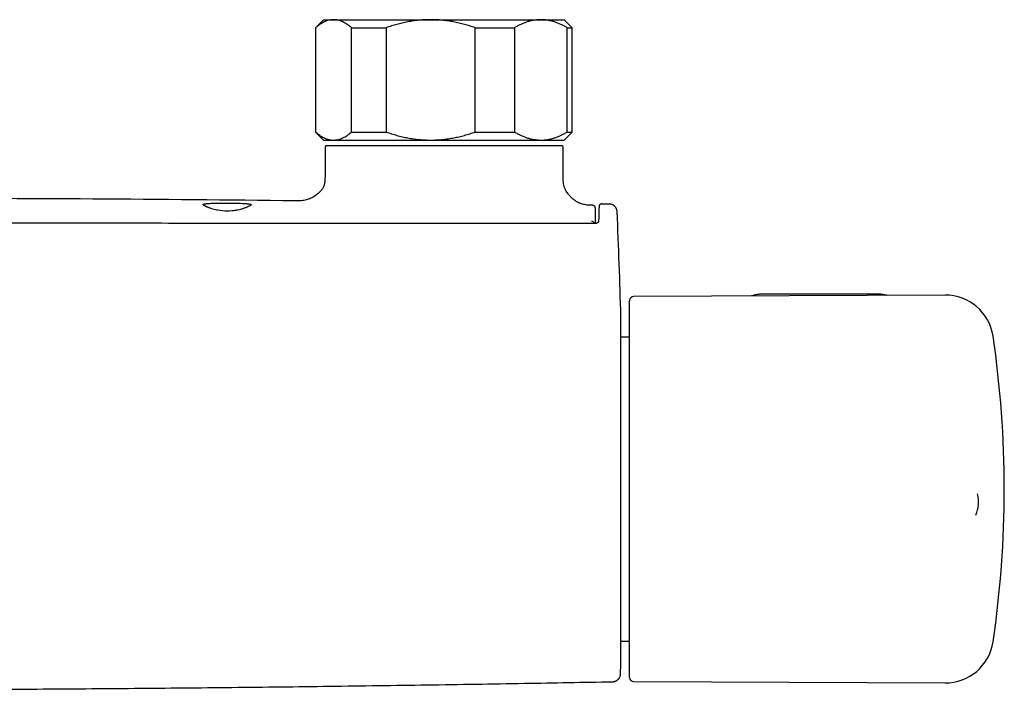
# Model space of a CAD drawing. Header units: millimetres. Extents: x 8 to 1577, y 12 to 2536.
# Tile 6 of 67: x 824 to 947, y 1189 to 1273. Entities that reach past the tile are written whole.
import ezdxf

# ---------------------------------------------------------------- set-up
doc = ezdxf.new("R2010")
doc.units = ezdxf.units.MM

msp = doc.modelspace()

# ---------------------------------------------------------------- linework, layer by layer
at = {"color": 7, "linetype": 'Continuous', "lineweight": 30}
for p, q in [((862.1, 1272.65), (861.1, 1271.65)), ((862.1, 1272.65), (863.37, 1272.65)), ((863.37, 1272.65), (875.47, 1272.65)), ((875.47, 1272.65), (889.2, 1272.65)), ((889.2, 1272.65), (892.1, 1272.65)), ((893.1, 1271.65), (892.1, 1272.65)), ((861.1, 1271.65), (861.1, 1258.65)), ((861.1, 1271.65), (861.13, 1271.65)), ((861.13, 1271.65), (861.13, 1258.65)), ((865.61, 1271.65), (869.93, 1271.65)), ((865.61, 1258.65), (865.61, 1271.65)), ((869.93, 1271.65), (869.93, 1258.65)), ((881, 1258.65), (881, 1271.65)), ((881, 1271.65), (885.91, 1271.65)), ((885.91, 1271.65), (885.91, 1258.65)), ((892.49, 1258.65), (892.49, 1271.65)), ((892.49, 1271.65), (893.1, 1271.65)), ((893.1, 1258.65), (893.1, 1271.65)), ((861.1, 1258.65), (862.1, 1257.65)), ((861.1, 1258.65), (861.13, 1258.65)), ((865.61, 1258.65), (869.93, 1258.65)), ((881, 1258.65), (885.91, 1258.65)), ((892.1, 1257.65), (893.1, 1258.65)), ((892.49, 1258.65), (893.1, 1258.65)), ((862.1, 1257.65), (863.37, 1257.65)), ((862.3, 1256.75), (862.3, 1253.15)), ((862.5, 1256.95), (891.79, 1256.95)), ((863.37, 1257.65), (875.47, 1257.65)), ((875.47, 1257.65), (889.2, 1257.65)), ((889.2, 1257.65), (892.1, 1257.65)), ((891.99, 1253.15), (891.99, 1256.75)), ((895.62, 1249.52), (895.62, 1249.52)), ((895.63, 1249.52), (895.67, 1249.51)), ((896.81, 1249.69), (896.81, 1249.69)), ((895.8, 1247.36), (895.8, 1247.24)), ((939.6, 1238.32), (900.76, 1238.15)), ((930.91, 1238.46), (917.11, 1238.46)), ((900.26, 1212.55), (900.26, 1237.65)), ((899.17, 1192.65), (899.17, 1235.65)), ((900.26, 1233.1), (899.17, 1233.1)), ((900.26, 1190.65), (900.26, 1212.55)), ((943.63, 1213.53), (943.63, 1213.54)), ((899.17, 1195.2), (900.26, 1195.2)), ((900.76, 1190.15), (939.6, 1189.98))]:
    msp.add_line(p, q, dxfattribs=at)
at = {"color": 7, "linetype": 'Continuous', "lineweight": 30, "flags": 128}
for points in [[(850.1, 1249.8), (850.48, 1249.8), (850.85, 1249.79), (851.23, 1249.78), (851.5, 1249.78), (851.76, 1249.77), (852, 1249.75), (852.23, 1249.74), (852.32, 1249.73), (852.41, 1249.73), (852.51, 1249.72), (852.61, 1249.71), (852.7, 1249.7), (852.79, 1249.69), (852.88, 1249.67), (852.93, 1249.66), (852.97, 1249.66), (853, 1249.65), (853.03, 1249.64), (853.05, 1249.64), (853.06, 1249.63), (853.07, 1249.63), (853.08, 1249.62), (853.09, 1249.62), (853.09, 1249.61), (853.1, 1249.6), (853.1, 1249.6), (853.1, 1249.59), (853.09, 1249.57), (853.07, 1249.55), (853.04, 1249.52), (852.96, 1249.47), (852.86, 1249.41), (852.81, 1249.39), (852.74, 1249.35), (852.67, 1249.32), (852.58, 1249.28), (852.58, 1249.28), (852.58, 1249.28), (852.58, 1249.28), (852.58, 1249.28), (852.58, 1249.28), (852.58, 1249.28), (852.58, 1249.28), (852.58, 1249.28), (852.58, 1249.28), (852.57, 1249.28), (852.56, 1249.27), (852.53, 1249.26), (852.49, 1249.24), (852.43, 1249.22), (852.33, 1249.18), (852.21, 1249.14), (852.16, 1249.12), (852.11, 1249.1), (852.05, 1249.09), (852, 1249.07), (851.94, 1249.05), (851.89, 1249.04), (851.65, 1248.97), (851.44, 1248.93), (851.25, 1248.89), (851.14, 1248.87), (851.02, 1248.85), (850.91, 1248.84), (850.79, 1248.82), (850.67, 1248.81), (850.38, 1248.79), (850.1, 1248.79), (849.82, 1248.79), (849.53, 1248.82), (849.24, 1248.85), (848.95, 1248.9), (848.81, 1248.92), (848.66, 1248.96), (848.5, 1249), (848.33, 1249.04), (848.16, 1249.09), (847.99, 1249.15), (847.9, 1249.18), (847.83, 1249.21), (847.77, 1249.23), (847.72, 1249.25), (847.66, 1249.27), (847.63, 1249.29), (847.62, 1249.29), (847.59, 1249.31), (847.56, 1249.32), (847.54, 1249.33), (847.51, 1249.34), (847.49, 1249.35), (847.46, 1249.36), (847.44, 1249.37), (847.34, 1249.43), (847.29, 1249.46), (847.24, 1249.49), (847.2, 1249.51), (847.16, 1249.53), (847.12, 1249.58), (847.1, 1249.61), (847.1, 1249.62), (847.11, 1249.63), (847.12, 1249.64), (847.15, 1249.65), (847.16, 1249.66), (847.19, 1249.67), (847.22, 1249.67), (847.26, 1249.68), (847.31, 1249.69), (847.36, 1249.7), (847.41, 1249.71), (847.45, 1249.71), (847.5, 1249.72), (847.56, 1249.72), (847.61, 1249.73), (847.66, 1249.73), (847.81, 1249.75), (847.96, 1249.76), (848.11, 1249.77), (848.26, 1249.77), (848.42, 1249.78), (848.59, 1249.79), (848.77, 1249.79), (848.95, 1249.8), (849.32, 1249.8), (849.71, 1249.8), (850.1, 1249.8)], [(896.82, 1249.69), (896.94, 1249.69), (897.05, 1249.69), (897.16, 1249.69), (897.28, 1249.68), (897.39, 1249.68), (897.5, 1249.68), (897.62, 1249.68), (897.73, 1249.68)]]:
    msp.add_lwpolyline(points, dxfattribs=at)
at = {"color": 7, "linetype": 'Continuous', "lineweight": 30}
for centre, radius, start, end in [((862.5, 1256.75), 0.2, 90, 180), ((891.79, 1256.75), 0.2, 0, 90), ((802.1, -3749.82), 5000.21, 89.35207, 89.93125), ((99.46, 1214.15), 800, 1.54039, 2.47664), ((939.62, 1232.32), 6, 8.4268, 90.25), ((900.76, 1237.65), 0.5, 90.25, 180), ((898.97, 1235.65), 0.2, 0, 1.5404), ((816.96, 1214.15), 130, 351.5732, 8.4268), ((939.76, 1212.52), 4, 336.1073, 14.8172), ((939.62, 1195.98), 6, 269.75, 351.5732), ((99.46, 1214.15), 800, 358.35228, 358.45961), ((898.97, 1192.65), 0.2, 358.4596, 0), ((900.76, 1190.65), 0.5, 180, 269.75)]:
    msp.add_arc(centre, radius, start, end, dxfattribs=at)
for points, knots in [([(863.37, 1272.65), (863.34, 1272.65), (863.23, 1272.65), (863.02, 1272.63), (862.75, 1272.58), (862.48, 1272.49), (862.21, 1272.38), (861.93, 1272.24), (861.66, 1272.07), (861.39, 1271.87), (861.22, 1271.72), (861.13, 1271.65)], [0, 0, 0, 0, 0.034085, 0.153093, 0.272216, 0.39135, 0.510374, 0.63243, 0.754489, 0.877243, 1, 1, 1, 1]), ([(865.61, 1271.65), (865.52, 1271.72), (865.35, 1271.87), (865.08, 1272.07), (864.8, 1272.24), (864.52, 1272.38), (864.24, 1272.5), (863.95, 1272.59), (863.66, 1272.64), (863.47, 1272.65), (863.37, 1272.65)], [0, 0, 0, 0, 0.122898, 0.245942, 0.369483, 0.493217, 0.619247, 0.745529, 0.87262, 1, 1, 1, 1]), ([(875.47, 1272.65), (875.4, 1272.65), (875.12, 1272.65), (874.61, 1272.63), (873.94, 1272.58), (873.27, 1272.49), (872.6, 1272.38), (871.93, 1272.24), (871.26, 1272.07), (870.59, 1271.87), (870.15, 1271.72), (869.93, 1271.65)], [0, 0, 0, 0, 0.034085, 0.152699, 0.271315, 0.390844, 0.510376, 0.632431, 0.75449, 0.877243, 1, 1, 1, 1]), ([(881, 1271.65), (880.78, 1271.72), (880.35, 1271.87), (879.68, 1272.07), (879, 1272.24), (878.31, 1272.38), (877.61, 1272.5), (876.9, 1272.59), (876.19, 1272.64), (875.71, 1272.65), (875.47, 1272.65)], [0, 0, 0, 0, 0.122973, 0.245942, 0.369581, 0.493217, 0.619375, 0.745529, 0.872765, 1, 1, 1, 1]), ([(889.2, 1272.65), (889.16, 1272.65), (888.99, 1272.65), (888.69, 1272.63), (888.29, 1272.58), (887.89, 1272.49), (887.49, 1272.38), (887.09, 1272.24), (886.69, 1272.07), (886.3, 1271.87), (886.04, 1271.72), (885.91, 1271.65)], [0, 0, 0, 0, 0.031426, 0.150353, 0.269282, 0.389133, 0.508986, 0.631385, 0.753788, 0.876892, 1, 1, 1, 1]), ([(892.49, 1271.65), (892.36, 1271.72), (892.1, 1271.87), (891.7, 1272.07), (891.3, 1272.24), (890.89, 1272.38), (890.47, 1272.5), (890.05, 1272.59), (889.62, 1272.64), (889.34, 1272.65), (889.2, 1272.65)], [0, 0, 0, 0, 0.122973, 0.245942, 0.369581, 0.493217, 0.619375, 0.745529, 0.872765, 1, 1, 1, 1]), ([(861.13, 1258.65), (861.22, 1258.58), (861.39, 1258.43), (861.66, 1258.23), (861.94, 1258.06), (862.22, 1257.91), (862.5, 1257.8), (862.79, 1257.71), (863.08, 1257.66), (863.27, 1257.65), (863.37, 1257.65)], [0, 0, 0, 0, 0.122973, 0.245942, 0.369581, 0.493217, 0.619247, 0.745529, 0.87262, 1, 1, 1, 1]), ([(863.37, 1257.65), (863.4, 1257.65), (863.51, 1257.65), (863.72, 1257.67), (863.99, 1257.72), (864.26, 1257.81), (864.53, 1257.92), (864.81, 1258.06), (865.08, 1258.23), (865.35, 1258.43), (865.52, 1258.58), (865.61, 1258.65)], [0, 0, 0, 0, 0.034085, 0.152582, 0.271315, 0.390737, 0.510377, 0.632337, 0.75449, 0.877169, 1, 1, 1, 1]), ([(869.93, 1258.65), (870.15, 1258.58), (870.59, 1258.43), (871.26, 1258.23), (871.94, 1258.06), (872.63, 1257.91), (873.32, 1257.8), (874.03, 1257.71), (874.75, 1257.66), (875.23, 1257.65), (875.47, 1257.65)], [0, 0, 0, 0, 0.122973, 0.245942, 0.369581, 0.493217, 0.619375, 0.745529, 0.872765, 1, 1, 1, 1]), ([(875.47, 1257.65), (875.53, 1257.65), (875.82, 1257.65), (876.33, 1257.67), (877, 1257.72), (877.67, 1257.81), (878.34, 1257.92), (879.01, 1258.06), (879.68, 1258.23), (880.35, 1258.43), (880.78, 1258.58), (881, 1258.65)], [0, 0, 0, 0, 0.034085, 0.152699, 0.271315, 0.390844, 0.510376, 0.632431, 0.75449, 0.877243, 1, 1, 1, 1]), ([(885.91, 1258.65), (886.03, 1258.58), (886.29, 1258.43), (886.67, 1258.24), (887.06, 1258.07), (887.46, 1257.93), (887.86, 1257.81), (888.27, 1257.73), (888.68, 1257.67), (888.99, 1257.65), (889.16, 1257.65), (889.2, 1257.65)], [0, 0, 0, 0, 0.119246, 0.2384889, 0.3583379, 0.4781835, 0.6002988, 0.7224112, 0.8454934, 0.9685743, 1, 1, 1, 1]), ([(889.2, 1257.65), (889.33, 1257.65), (889.61, 1257.66), (890.02, 1257.71), (890.43, 1257.79), (890.85, 1257.9), (891.26, 1258.05), (891.67, 1258.22), (892.08, 1258.42), (892.35, 1258.57), (892.49, 1258.65)], [0, 0, 0, 0, 0.122618, 0.245238, 0.368878, 0.492521, 0.618996, 0.745475, 0.872735, 1, 1, 1, 1]), ([(862.3, 1253.15), (862.3, 1253.05), (862.3, 1252.86), (862.29, 1252.58), (862.26, 1252.34), (862.21, 1252.12), (862.15, 1251.92), (862.07, 1251.74), (861.99, 1251.59), (861.91, 1251.48), (861.81, 1251.34), (861.66, 1251.18), (861.45, 1250.99), (861.22, 1250.8), (860.96, 1250.62), (860.68, 1250.46), (860.4, 1250.32), (860.11, 1250.22), (859.82, 1250.14), (859.53, 1250.1), (859.23, 1250.07), (858.95, 1250.07), (858.77, 1250.07), (858.69, 1250.07)], [0, 0, 0, 0, 0.054085, 0.103137, 0.147317, 0.186912, 0.222175, 0.260251, 0.291318, 0.314701, 0.335766, 0.381887, 0.432986, 0.488061, 0.545579, 0.603727, 0.660401, 0.715116, 0.769802, 0.825631, 0.883696, 0.945024, 1, 1, 1, 1]), ([(895.62, 1249.52), (895.51, 1249.52), (895.28, 1249.52), (894.95, 1249.54), (894.64, 1249.59), (894.38, 1249.65), (894.16, 1249.72), (893.98, 1249.8), (893.84, 1249.86), (893.73, 1249.93), (893.62, 1249.99), (893.51, 1250.06), (893.41, 1250.14), (893.31, 1250.22), (893.21, 1250.3), (893.11, 1250.38), (893, 1250.49), (892.87, 1250.62), (892.73, 1250.77), (892.58, 1250.95), (892.42, 1251.17), (892.28, 1251.43), (892.15, 1251.72), (892.06, 1252.04), (892.01, 1252.39), (891.99, 1252.76), (891.99, 1253.02), (891.99, 1253.15)], [0, 0, 0, 0, 0.058261, 0.118067, 0.171143, 0.21776, 0.257871, 0.291062, 0.316652, 0.337546, 0.358907, 0.380769, 0.403027, 0.425565, 0.445022, 0.466486, 0.493065, 0.524689, 0.561025, 0.601428, 0.644842, 0.697592, 0.752122, 0.808833, 0.868509, 0.932014, 1, 1, 1, 1]), ([(896.01, 1247.25), (896.01, 1247.36), (896.01, 1247.57), (896.01, 1247.85), (896.01, 1248.1), (896.01, 1248.33), (896, 1248.54), (896, 1248.73), (896, 1248.9), (896, 1249.04), (896, 1249.14), (895.99, 1249.2), (895.98, 1249.27), (895.96, 1249.33), (895.93, 1249.4), (895.87, 1249.45), (895.79, 1249.5), (895.73, 1249.5), (895.7, 1249.51)], [0, 0, 0, 0, 0.083299, 0.155928, 0.2285, 0.301667, 0.377364, 0.45605, 0.537671, 0.621928, 0.708449, 0.765977, 0.819344, 0.868983, 0.904156, 0.937762, 0.969794, 1, 1, 1, 1]), ([(896.78, 1249.69), (896.78, 1249.69), (896.77, 1249.69), (896.75, 1249.69), (896.73, 1249.68), (896.71, 1249.68), (896.69, 1249.67), (896.68, 1249.67), (896.66, 1249.66), (896.65, 1249.66), (896.64, 1249.65), (896.63, 1249.65), (896.62, 1249.64), (896.62, 1249.64), (896.61, 1249.63), (896.6, 1249.63), (896.59, 1249.62), (896.58, 1249.61), (896.57, 1249.61), (896.56, 1249.6), (896.56, 1249.6), (896.55, 1249.59), (896.54, 1249.58), (896.53, 1249.58), (896.53, 1249.57), (896.52, 1249.56), (896.51, 1249.55), (896.5, 1249.54), (896.49, 1249.54), (896.49, 1249.53), (896.48, 1249.51), (896.47, 1249.48), (896.46, 1249.42), (896.46, 1249.33), (896.45, 1249.22), (896.44, 1249.09), (896.44, 1248.95), (896.43, 1248.78), (896.42, 1248.59), (896.42, 1248.37), (896.41, 1248.12), (896.41, 1247.84), (896.4, 1247.63), (896.4, 1247.53)], [0, 0, 0, 0, 0.028756, 0.072894, 0.114664, 0.154066, 0.19046, 0.224569, 0.256393, 0.285933, 0.313664, 0.339028, 0.362189, 0.38387, 0.404157, 0.428614, 0.450685, 0.47037, 0.481653, 0.491969, 0.501317, 0.510029, 0.520433, 0.532979, 0.54677, 0.562462, 0.580063, 0.599633, 0.621183, 0.643397, 0.66734, 0.692989, 0.720347, 0.749407, 0.780155, 0.804325, 0.829445, 0.855513, 0.882527, 0.910485, 0.939383, 0.96922, 1, 1, 1, 1]), ([(898.71, 1248.72), (898.7, 1248.77), (898.69, 1248.88), (898.65, 1249.01), (898.61, 1249.12), (898.56, 1249.21), (898.5, 1249.29), (898.44, 1249.36), (898.37, 1249.43), (898.29, 1249.49), (898.19, 1249.55), (898.09, 1249.6), (897.97, 1249.64), (897.85, 1249.67), (897.77, 1249.67), (897.73, 1249.68)], [0, 0, 0, 0, 0.104023, 0.206955, 0.274143, 0.339643, 0.409982, 0.469018, 0.533245, 0.602357, 0.675901, 0.753262, 0.833675, 0.916248, 1, 1, 1, 1]), ([(898.71, 1248.72), (898.71, 1248.72), (898.71, 1248.72), (898.71, 1248.72), (898.71, 1248.72), (898.71, 1248.72)], [0, 0, 0, 0, 0.499464, 0.996092, 1, 1, 1, 1]), ([(895.9, 1247.24), (895.67, 1247.24), (895.23, 1247.24), (894.59, 1247.24), (893.98, 1247.24), (893.41, 1247.24), (892.89, 1247.24), (892.4, 1247.24), (891.96, 1247.24), (891.55, 1247.24), (891.18, 1247.24), (890.85, 1247.24), (890.53, 1247.24), (890.23, 1247.25), (889.93, 1247.25), (889.63, 1247.25), (889.32, 1247.25), (888.68, 1247.25), (887.7, 1247.25), (886.38, 1247.25), (883.14, 1247.25), (876.13, 1247.26), (865.79, 1247.26), (854.06, 1247.26), (842.06, 1247.27), (829.34, 1247.27), (817.78, 1247.27), (810.7, 1247.27), (808.1, 1247.27)], [0, 0, 0, 0, 0.007787, 0.015131, 0.022032, 0.02849, 0.034505, 0.039982, 0.045031, 0.049652, 0.053847, 0.057686, 0.061142, 0.064564, 0.068009, 0.071478, 0.074969, 0.078483, 0.093372, 0.10842, 0.123468, 0.204085, 0.348042, 0.476576, 0.60511, 0.758127, 0.911144, 1, 1, 1, 1]), ([(895.8, 1247.36), (895.79, 1247.37), (895.79, 1247.41), (895.74, 1247.45), (895.69, 1247.48), (895.64, 1247.5), (895.57, 1247.51), (895.53, 1247.51), (895.5, 1247.51)], [0, 0, 0, 0, 0.219303, 0.449549, 0.575076, 0.70826, 0.848831, 1, 1, 1, 1]), ([(895.8, 1247.36), (895.79, 1247.34), (895.78, 1247.31), (895.73, 1247.27), (895.69, 1247.25), (895.66, 1247.24), (895.65, 1247.24)], [0, 0, 0, 0, 0.387223, 0.668566, 0.887289, 1, 1, 1, 1]), ([(896.4, 1247.53), (896.4, 1247.52), (896.4, 1247.5), (896.39, 1247.46), (896.37, 1247.42), (896.34, 1247.39), (896.32, 1247.37), (896.29, 1247.35), (896.25, 1247.33), (896.19, 1247.3), (896.13, 1247.27), (896.06, 1247.26), (895.99, 1247.24), (895.93, 1247.24), (895.9, 1247.24)], [0, 0, 0, 0, 0.095225, 0.178912, 0.314905, 0.383228, 0.433299, 0.46887, 0.544828, 0.657023, 0.727362, 0.807573, 0.898158, 1, 1, 1, 1]), ([(917.11, 1238.46), (917.08, 1238.46), (916.97, 1238.46), (916.79, 1238.45), (916.57, 1238.44), (916.36, 1238.41), (916.15, 1238.38), (915.94, 1238.34), (915.74, 1238.3), (915.58, 1238.26), (915.48, 1238.23), (915.45, 1238.22)], [0, 0, 0, 0, 0.067177, 0.192334, 0.317528, 0.442767, 0.568067, 0.693447, 0.818919, 0.944497, 1, 1, 1, 1]), ([(932.31, 1238.29), (932.3, 1238.29), (932.23, 1238.31), (932.08, 1238.34), (931.88, 1238.38), (931.67, 1238.41), (931.46, 1238.44), (931.24, 1238.45), (931.06, 1238.46), (930.95, 1238.46), (930.91, 1238.46)], [0, 0, 0, 0, 0.0202417, 0.1702894, 0.3202518, 0.4701389, 0.6199642, 0.7697448, 0.9194994, 1, 1, 1, 1]), ([(898.15, 1190.13), (898.18, 1190.14), (898.26, 1190.14), (898.37, 1190.16), (898.47, 1190.19), (898.56, 1190.23), (898.64, 1190.27), (898.71, 1190.32), (898.78, 1190.37), (898.85, 1190.44), (898.92, 1190.52), (898.99, 1190.62), (899.05, 1190.73), (899.09, 1190.85), (899.12, 1190.97), (899.12, 1191.06), (899.13, 1191.1)], [0, 0, 0, 0, 0.076827, 0.149223, 0.216127, 0.276679, 0.346418, 0.402693, 0.450118, 0.509837, 0.583938, 0.671745, 0.745844, 0.826051, 0.911228, 1, 1, 1, 1]), ([(818.65, 1189.19), (821.23, 1189.2), (827.87, 1189.23), (838.55, 1189.31), (850.7, 1189.43), (862.85, 1189.57), (875, 1189.74), (886.77, 1189.93), (894.48, 1190.07), (898.15, 1190.13)], [0, 0, 0, 0, 0.09752, 0.250353, 0.403187, 0.556023, 0.70886, 0.861698, 1, 1, 1, 1])]:
    msp.add_open_spline(points, degree=3, knots=knots, dxfattribs=at)

doc.saveas('drawing.dxf')
